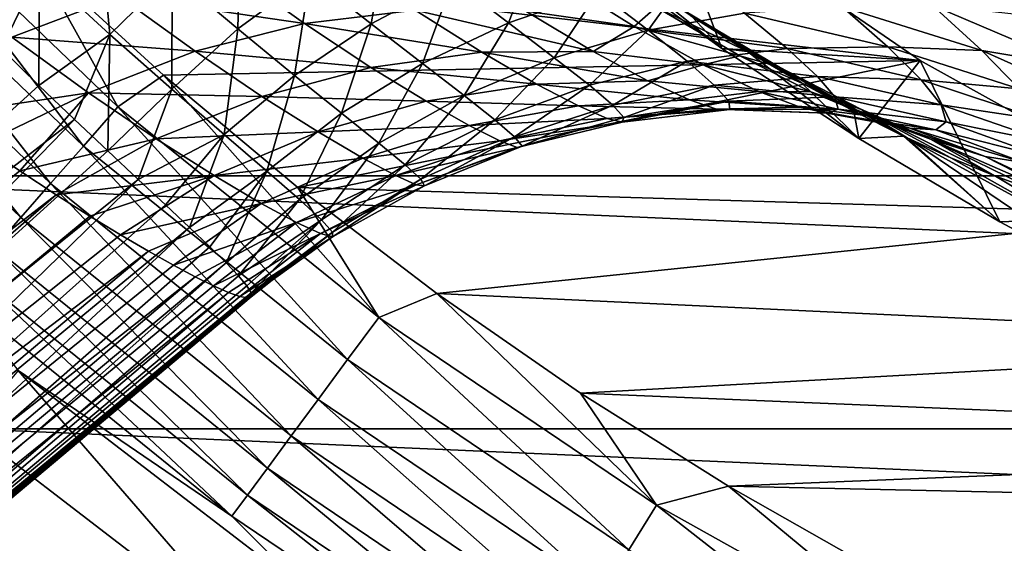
# Model space of a CAD drawing. Header units: metres. Extents: x -82 to 82, y -464 to 32.
# Tile 211 of 256: x -20.51 to -13.05, y -25.76 to -21.8. Entities that reach past the tile are written whole.
import ezdxf

# ---------------------------------------------------------------- set-up
doc = ezdxf.new("R2010")
doc.units = ezdxf.units.M
doc.layers.add('solid_K244121000C07', color=7, linetype='CONTINUOUS')

msp = doc.modelspace()

# ---------------------------------------------------------------- linework, layer by layer
at = {"layer": 'solid_K244121000C07'}
for points in [[(-21.885284, -20.975346, -285.132813), (-20.027609, -22.755783, -285.132813), (-21.59885, -20.700821, -285.033386)], [(-21.59885, -20.700821, -285.033386), (-19.765488, -22.457956, -285.033386), (-20.398069, -21.324915, -285)], [(-20.027609, -22.755783, -285.132813), (-19.765488, -22.457956, -285.033386), (-21.59885, -20.700821, -285.033386)], [(-13.687205, -22.105661, -285), (-15.668468, -20.748468, -285), (-20.398069, -21.324915, -285)], [(-15.668468, -20.748468, 15), (-15.190017, -22.015724, 15), (-16.195314, -21.287062, 15)], [(-15.668468, -20.748468, 15), (-13.687205, -22.105661, 15), (-15.190017, -22.015724, 15)], [(-13.687205, -22.105661, -285), (-13.687205, -22.105661, 15), (-15.668468, -20.748468, 15)], [(-13.687205, -22.105661, -285), (-15.668468, -20.748468, 15), (-15.668468, -20.748468, -285)], [(22.980894, -22.981041, -289), (-22.980894, -22.981041, -289), (-24.896374, -20.890676, -289)], [(24.896374, -20.890676, -289), (22.980894, -22.981041, -289), (-24.896374, -20.890676, -289)], [(-19.91445, -20.95623, 46.623322), (-20.359709, -21.418205, 46.71418), (-19.826048, -21.90904, 45.331295)], [(-19.3543, -21.448648, 45.253063), (-19.91445, -20.95623, 46.623322), (-19.826048, -21.90904, 45.331295)], [(-22.156181, -21.23498, -285.295593), (-20.275513, -23.037457, -285.295593), (-21.885284, -20.975346, -285.132813)], [(-20.275513, -23.037457, -285.295593), (-20.027609, -22.755783, -285.132813), (-21.885284, -20.975346, -285.132813)], [(-18.836254, -21.03545, 45.214035), (-19.3543, -21.448648, 45.253063), (-18.857401, -21.868082, 43.831245)], [(-18.309456, -21.464842, 43.796509), (-18.836254, -21.03545, 45.214035), (-18.857401, -21.868082, 43.831245)], [(-17.722229, -21.11957, 43.798088), (-18.309456, -21.464842, 43.796509), (-17.84832, -21.828638, 42.332443)], [(-17.229586, -21.50108, 42.329262), (-17.722229, -21.11957, 43.798088), (-17.84832, -21.828638, 42.332443)], [(-22.404293, -21.472775, -285.517365), (-20.502562, -23.295435, -285.517365), (-22.156181, -21.23498, -285.295593)], [(-20.502562, -23.295435, -285.517365), (-20.275513, -23.037457, -285.295593), (-22.156181, -21.23498, -285.295593)], [(-16.580252, -21.241039, 42.358883), (-17.229586, -21.50108, 42.329262), (-16.806759, -21.822731, 40.816711)], [(-16.126186, -21.587399, 40.832005), (-16.580252, -21.241039, 42.358883), (-16.806759, -21.822731, 40.816711)], [(-13.687205, -22.105661, -285), (-20.398069, -21.324915, -285), (-19.420483, -22.218868, -285)], [(-19.765488, -22.457956, -285.033386), (-19.420483, -22.218868, -285), (-20.398069, -21.324915, -285)], [(-15.851295, -21.484238, 18.511177), (-16.195314, -21.287062, 15), (-15.190017, -22.015724, 15)], [(-12.251274, -21.909708, 40.135399), (-13.395357, -21.328938, 41.48737), (-12.910851, -21.76379, 39.857235)], [(-12.251274, -21.909708, 40.135399), (-12.755536, -21.433262, 41.775078), (-13.395357, -21.328938, 41.48737)], [(-20.702681, -23.522816, -285.792206), (-20.502562, -23.295435, -285.517365), (-22.404293, -21.472775, -285.517365)], [(-19.755762, -21.620066, 24.716694), (-20.570295, -21.930252, 25.155844), (-21.207405, -21.431091, 23.982979)], [(-20.359709, -21.418205, 46.71418), (-20.943287, -21.725708, 47.315125), (-20.647919, -22.018764, 46.575665)], [(-20.359709, -21.418205, 46.71418), (-20.647919, -22.018764, 46.575665), (-20.364002, -22.295174, 45.797634)], [(-19.826048, -21.90904, 45.331295), (-20.359709, -21.418205, 46.71418), (-20.364002, -22.295174, 45.797634)], [(-19.3543, -21.448648, 45.253063), (-19.826048, -21.90904, 45.331295), (-19.358719, -22.323885, 43.901829)], [(-18.926769, -21.416666, 24.243486), (-18.35116, -21.827095, 25.580641), (-19.755762, -21.620066, 24.716694)], [(-18.857401, -21.868082, 43.831245), (-19.3543, -21.448648, 45.253063), (-19.358719, -22.323885, 43.901829)], [(-17.512754, -21.724928, 25.138208), (-18.35116, -21.827095, 25.580641), (-18.926769, -21.416666, 24.243486)], [(-18.309456, -21.464842, 43.796509), (-18.857401, -21.868082, 43.831245), (-18.428158, -22.219328, 42.368393)], [(-17.84832, -21.828638, 42.332443), (-18.309456, -21.464842, 43.796509), (-18.428158, -22.219328, 42.368393)], [(-16.464277, -21.467091, 22.684786), (-15.853369, -21.848433, 24.213369), (-16.67642, -21.732073, 24.680405)], [(-16.464277, -21.467091, 22.684786), (-15.68831, -21.703344, 22.142096), (-15.853369, -21.848433, 24.213369)], [(-15.425279, -21.427555, 40.876335), (-16.126186, -21.587399, 40.832005), (-15.748125, -21.877853, 39.262642)], [(-15.851295, -21.484238, 18.511177), (-15.190017, -22.015724, 15), (-15.418073, -21.773157, 19.309145)], [(-15.018164, -21.74876, 39.282818), (-15.425279, -21.427555, 40.876335), (-15.748125, -21.877853, 39.262642)], [(-17.229586, -21.50108, 42.329262), (-17.84832, -21.828638, 42.332443), (-17.45787, -22.130402, 40.830669)], [(-16.806759, -21.822731, 40.816711), (-17.229586, -21.50108, 42.329262), (-17.45787, -22.130402, 40.830669)], [(-19.755762, -21.620066, 24.716694), (-19.180395, -22.037205, 26.001766), (-20.570295, -21.930252, 25.155844)], [(-18.35116, -21.827095, 25.580641), (-19.180395, -22.037205, 26.001766), (-19.755762, -21.620066, 24.716694)], [(-16.126186, -21.587399, 40.832005), (-16.806759, -21.822731, 40.816711), (-16.459631, -22.086786, 39.268124)], [(-15.748125, -21.877853, 39.262642), (-16.126186, -21.587399, 40.832005), (-16.459631, -22.086786, 39.268124)], [(-15.853369, -21.848433, 24.213369), (-15.68831, -21.703344, 22.142096), (-15.054638, -22.072441, 23.743364)], [(-14.759474, -22.154491, 22.057987), (-15.054638, -22.072441, 23.743364), (-15.68831, -21.703344, 22.142096)], [(-15.472997, -21.730225, 20.461052), (-14.759474, -22.154491, 22.057987), (-15.68831, -21.703344, 22.142096)], [(-15.018164, -21.74876, 39.282818), (-13.931821, -22.004038, 37.658909), (-14.279533, -21.701237, 39.328377)], [(-13.220518, -22.031029, 37.945309), (-13.597553, -21.687048, 39.619125), (-14.279533, -21.701237, 39.328377)], [(-13.220518, -22.031029, 37.945309), (-14.279533, -21.701237, 39.328377), (-13.931821, -22.004038, 37.658909)], [(-12.510577, -22.149673, 38.167152), (-13.597553, -21.687048, 39.619125), (-13.220518, -22.031029, 37.945309)], [(-12.510577, -22.149673, 38.167152), (-12.910851, -21.76379, 39.857235), (-13.597553, -21.687048, 39.619125)], [(-17.512754, -21.724928, 25.138208), (-17.009251, -22.044777, 26.598839), (-18.35116, -21.827095, 25.580641)], [(-16.16609, -22.03805, 26.205799), (-17.009251, -22.044777, 26.598839), (-17.512754, -21.724928, 25.138208)], [(-16.67642, -21.732073, 24.680405), (-16.16609, -22.03805, 26.205799), (-17.512754, -21.724928, 25.138208)], [(-15.853369, -21.848433, 24.213369), (-16.16609, -22.03805, 26.205799), (-16.67642, -21.732073, 24.680405)], [(-14.695426, -22.015932, 37.647247), (-15.018164, -21.74876, 39.282818), (-15.748125, -21.877853, 39.262642)], [(-14.585852, -22.277037, 20.995684), (-14.759474, -22.154491, 22.057987), (-15.472997, -21.730225, 20.461052)], [(-14.995504, -22.03756, 20.137632), (-14.585852, -22.277037, 20.995684), (-15.472997, -21.730225, 20.461052)], [(-15.418073, -21.773157, 19.309145), (-14.995504, -22.03756, 20.137632), (-15.472997, -21.730225, 20.461052)], [(-15.418073, -21.773157, 19.309145), (-15.190017, -22.015724, 15), (-14.995504, -22.03756, 20.137632)], [(-14.695426, -22.015932, 37.647247), (-13.931821, -22.004038, 37.658909), (-15.018164, -21.74876, 39.282818)], [(-18.35116, -21.827095, 25.580641), (-17.849316, -22.158724, 26.981945), (-19.180395, -22.037205, 26.001766)], [(-17.84832, -21.828638, 42.332443), (-18.428158, -22.219328, 42.368393), (-18.070787, -22.506285, 40.873684)], [(-17.009251, -22.044777, 26.598839), (-17.849316, -22.158724, 26.981945), (-18.35116, -21.827095, 25.580641)], [(-17.45787, -22.130402, 40.830669), (-17.84832, -21.828638, 42.332443), (-18.070787, -22.506285, 40.873684)], [(-16.806759, -21.822731, 40.816711), (-17.45787, -22.130402, 40.830669), (-17.143141, -22.372757, 39.299191)], [(-16.459631, -22.086786, 39.268124), (-16.806759, -21.822731, 40.816711), (-17.143141, -22.372757, 39.299191)], [(-15.853369, -21.848433, 24.213369), (-15.331137, -22.138632, 25.808094), (-16.16609, -22.03805, 26.205799)], [(-15.853369, -21.848433, 24.213369), (-15.054638, -22.072441, 23.743364), (-15.331137, -22.138632, 25.808094)], [(-20.570295, -21.930252, 25.155844), (-19.989338, -22.352446, 26.395935), (-21.116858, -22.520109, 26.023726)], [(-19.180395, -22.037205, 26.001766), (-19.989338, -22.352446, 26.395935), (-20.570295, -21.930252, 25.155844)], [(-19.826048, -21.90904, 45.331295), (-20.364002, -22.295174, 45.797634), (-20.094843, -22.553175, 44.984451)], [(-19.826048, -21.90904, 45.331295), (-20.094843, -22.553175, 44.984451), (-19.842995, -22.791004, 44.139061)], [(-19.358719, -22.323885, 43.901829), (-19.826048, -21.90904, 45.331295), (-19.842995, -22.791004, 44.139061)], [(-18.857401, -21.868082, 43.831245), (-19.358719, -22.323885, 43.901829), (-18.961327, -22.667908, 42.43663)], [(-18.428158, -22.219328, 42.368393), (-18.857401, -21.868082, 43.831245), (-18.961327, -22.667908, 42.43663)], [(-15.748125, -21.877853, 39.262642), (-16.459631, -22.086786, 39.268124), (-16.194168, -22.294447, 37.690929)], [(-15.452927, -22.113169, 37.657967), (-15.748125, -21.877853, 39.262642), (-16.194168, -22.294447, 37.690929)], [(-14.695426, -22.015932, 37.647247), (-15.748125, -21.877853, 39.262642), (-15.452927, -22.113169, 37.657967)], [(-14.695426, -22.015932, 37.647247), (-13.679, -22.252199, 35.947926), (-13.931821, -22.004038, 37.658909)], [(-12.937138, -22.322561, 36.223587), (-13.931821, -22.004038, 37.658909), (-13.679, -22.252199, 35.947926)], [(-12.937138, -22.322561, 36.223587), (-13.220518, -22.031029, 37.945309), (-13.931821, -22.004038, 37.658909)], [(-20.364002, -22.295174, 45.797634), (-20.647919, -22.018764, 46.575665), (-23.73428, -25.363485, 48.607403)], [(-19.180395, -22.037205, 26.001766), (-18.67502, -22.378365, 27.349977), (-19.989338, -22.352446, 26.395935)], [(-17.849316, -22.158724, 26.981945), (-18.67502, -22.378365, 27.349977), (-19.180395, -22.037205, 26.001766)], [(-17.009251, -22.044777, 26.598839), (-16.59458, -22.285553, 28.114037), (-17.849316, -22.158724, 26.981945)], [(-16.16609, -22.03805, 26.205799), (-15.750134, -22.261009, 27.785002), (-17.009251, -22.044777, 26.598839)], [(-15.750134, -22.261009, 27.785002), (-16.59458, -22.285553, 28.114037), (-17.009251, -22.044777, 26.598839)], [(-15.331137, -22.138632, 25.808094), (-15.750134, -22.261009, 27.785002), (-16.16609, -22.03805, 26.205799)], [(-14.464861, -22.228073, 35.977009), (-14.695426, -22.015932, 37.647247), (-15.452927, -22.113169, 37.657967)], [(-15.331137, -22.138632, 25.808094), (-15.054638, -22.072441, 23.743364), (-14.515588, -22.345169, 25.41106)], [(-13.687205, -22.105661, 15), (-14.152489, -22.696592, 15), (-15.190017, -22.015724, 15)], [(-14.995504, -22.03756, 20.137632), (-15.190017, -22.015724, 15), (-14.152489, -22.696592, 15)], [(-14.133107, -22.477598, 23.72949), (-14.515588, -22.345169, 25.41106), (-15.054638, -22.072441, 23.743364)], [(-14.759474, -22.154491, 22.057987), (-14.133107, -22.477598, 23.72949), (-15.054638, -22.072441, 23.743364)], [(-14.995504, -22.03756, 20.137632), (-14.152489, -22.696592, 15), (-14.585852, -22.277037, 20.995684)], [(-14.464861, -22.228073, 35.977009), (-13.679, -22.252199, 35.947926), (-14.695426, -22.015932, 37.647247)], [(-12.204225, -22.484465, 36.423244), (-13.220518, -22.031029, 37.945309), (-12.937138, -22.322561, 36.223587)], [(-12.204225, -22.484465, 36.423244), (-12.510577, -22.149673, 38.167152), (-13.220518, -22.031029, 37.945309)], [(-13.687205, -22.105661, -285), (-19.420483, -22.218868, -285), (-18.40377, -23.068039, -285)], [(-11.58917, -23.274258, -285), (-13.687205, -22.105661, -285), (-18.40377, -23.068039, -285)], [(-17.45787, -22.130402, 40.830669), (-18.070787, -22.506285, 40.873684), (-17.78949, -22.731934, 39.355427)], [(-17.143141, -22.372757, 39.299191), (-17.45787, -22.130402, 40.830669), (-17.78949, -22.731934, 39.355427)], [(-16.459631, -22.086786, 39.268124), (-17.143141, -22.372757, 39.299191), (-16.90921, -22.557337, 37.745693)], [(-16.194168, -22.294447, 37.690929), (-16.459631, -22.086786, 39.268124), (-16.90921, -22.557337, 37.745693)], [(-15.452927, -22.113169, 37.657967), (-16.194168, -22.294447, 37.690929), (-16.016304, -22.445799, 36.092785)], [(-15.24746, -22.292896, 36.025509), (-15.452927, -22.113169, 37.657967), (-16.016304, -22.445799, 36.092785)], [(-15.331137, -22.138632, 25.808094), (-14.909294, -22.341385, 27.455662), (-15.750134, -22.261009, 27.785002)], [(-14.464861, -22.228073, 35.977009), (-15.452927, -22.113169, 37.657967), (-15.24746, -22.292896, 36.025509)], [(-15.331137, -22.138632, 25.808094), (-14.515588, -22.345169, 25.41106), (-14.909294, -22.341385, 27.455662)], [(-13.786172, -22.693581, 22.865606), (-14.133107, -22.477598, 23.72949), (-14.759474, -22.154491, 22.057987)], [(-13.813323, -22.680622, 22.797041), (-13.786172, -22.693581, 22.865606), (-14.759474, -22.154491, 22.057987)], [(-14.190949, -22.491533, 21.882595), (-13.813323, -22.680622, 22.797041), (-14.759474, -22.154491, 22.057987)], [(-14.585852, -22.277037, 20.995684), (-14.190949, -22.491533, 21.882595), (-14.759474, -22.154491, 22.057987)], [(-13.687205, -22.105661, 15), (-13.083703, -23.329062, 15), (-14.152489, -22.696592, 15)], [(-13.687205, -22.105661, 15), (-11.58917, -23.274258, 15), (-13.083703, -23.329062, 15)], [(-11.58917, -23.274258, -285), (-11.58917, -23.274258, 15), (-13.687205, -22.105661, 15)], [(-11.58917, -23.274258, -285), (-13.687205, -22.105661, 15), (-13.687205, -22.105661, -285)], [(-19.765488, -22.457956, -285.033386), (-17.789715, -24.053282, -285.033386), (-19.420483, -22.218868, -285)], [(-17.789715, -24.053282, -285.033386), (-18.40377, -23.068039, -285), (-19.420483, -22.218868, -285)], [(-18.428158, -22.219328, 42.368393), (-18.961327, -22.667908, 42.43663), (-18.637295, -22.945341, 40.945183)], [(-17.849316, -22.158724, 26.981945), (-17.431309, -22.414688, 28.438353), (-18.67502, -22.378365, 27.349977)], [(-18.070787, -22.506285, 40.873684), (-18.428158, -22.219328, 42.368393), (-18.637295, -22.945341, 40.945183)], [(-16.59458, -22.285553, 28.114037), (-17.431309, -22.414688, 28.438353), (-17.849316, -22.158724, 26.981945)], [(-14.333952, -22.382849, 34.280537), (-14.464861, -22.228073, 35.977009), (-15.24746, -22.292896, 36.025509)], [(-14.464861, -22.228073, 35.977009), (-13.529487, -22.442724, 34.203892), (-13.679, -22.252199, 35.947926)], [(-14.333952, -22.382849, 34.280537), (-13.529487, -22.442724, 34.203892), (-14.464861, -22.228073, 35.977009)], [(-20.094843, -22.553175, 44.984451), (-20.364002, -22.295174, 45.797634), (-23.73428, -25.363485, 48.607403)], [(-16.59458, -22.285553, 28.114037), (-16.276461, -22.451191, 29.6721), (-17.431309, -22.414688, 28.438353)], [(-16.194168, -22.294447, 37.690929), (-16.90921, -22.557337, 37.745693), (-16.761082, -22.684734, 36.177933)], [(-16.016304, -22.445799, 36.092785), (-16.194168, -22.294447, 37.690929), (-16.761082, -22.684734, 36.177933)], [(-15.750134, -22.261009, 27.785002), (-15.436547, -22.405306, 29.404835), (-16.59458, -22.285553, 28.114037)], [(-15.436547, -22.405306, 29.404835), (-16.276461, -22.451191, 29.6721), (-16.59458, -22.285553, 28.114037)], [(-15.24746, -22.292896, 36.025509), (-16.016304, -22.445799, 36.092785), (-15.931621, -22.539782, 34.482006)], [(-15.138258, -22.415346, 34.373657), (-15.24746, -22.292896, 36.025509), (-15.931621, -22.539782, 34.482006)], [(-14.909294, -22.341385, 27.455662), (-15.436547, -22.405306, 29.404835), (-15.750134, -22.261009, 27.785002)], [(-14.333952, -22.382849, 34.280537), (-15.24746, -22.292896, 36.025509), (-15.138258, -22.415346, 34.373657)], [(-14.585852, -22.277037, 20.995684), (-14.152489, -22.696592, 15), (-14.190949, -22.491533, 21.882595)], [(-12.756407, -22.558372, 34.461811), (-13.679, -22.252199, 35.947926), (-13.529487, -22.442724, 34.203892)], [(-12.756407, -22.558372, 34.461811), (-12.937138, -22.322561, 36.223587), (-13.679, -22.252199, 35.947926)], [(-19.989338, -22.352446, 26.395935), (-20.803886, -22.742153, 26.675653), (-21.116858, -22.520109, 26.023726)], [(-19.989338, -22.352446, 26.395935), (-20.509184, -22.943211, 27.345444), (-20.803886, -22.742153, 26.675653)], [(-19.989338, -22.352446, 26.395935), (-19.475292, -22.700758, 27.697996), (-20.509184, -22.943211, 27.345444)], [(-18.67502, -22.378365, 27.349977), (-19.475292, -22.700758, 27.697996), (-19.989338, -22.352446, 26.395935)], [(-19.358719, -22.323885, 43.901829), (-19.842995, -22.791004, 44.139061), (-19.612076, -23.007345, 43.267174)], [(-18.961327, -22.667908, 42.43663), (-19.358719, -22.323885, 43.901829), (-19.612076, -23.007345, 43.267174)], [(-18.67502, -22.378365, 27.349977), (-18.249098, -22.646687, 28.753601), (-19.475292, -22.700758, 27.697996)], [(-17.431309, -22.414688, 28.438353), (-18.249098, -22.646687, 28.753601), (-18.67502, -22.378365, 27.349977)], [(-17.143141, -22.372757, 39.299191), (-17.78949, -22.731934, 39.355427), (-17.588465, -22.898315, 37.821522)], [(-16.90921, -22.557337, 37.745693), (-17.143141, -22.372757, 39.299191), (-17.588465, -22.898315, 37.821522)], [(-14.909294, -22.341385, 27.455662), (-14.59606, -22.461546, 29.141413), (-15.436547, -22.405306, 29.404835)], [(-14.909294, -22.341385, 27.455662), (-14.515588, -22.345169, 25.41106), (-14.083331, -22.525597, 27.130432)], [(-14.909294, -22.341385, 27.455662), (-14.083331, -22.525597, 27.130432), (-14.59606, -22.461546, 29.141413)], [(-13.608299, -22.70261, 25.46163), (-14.083331, -22.525597, 27.130432), (-14.515588, -22.345169, 25.41106)], [(-14.133107, -22.477598, 23.72949), (-13.608299, -22.70261, 25.46163), (-14.515588, -22.345169, 25.41106)], [(-17.431309, -22.414688, 28.438353), (-17.104536, -22.598591, 29.939621), (-18.249098, -22.646687, 28.753601)], [(-16.276461, -22.451191, 29.6721), (-17.104536, -22.598591, 29.939621), (-17.431309, -22.414688, 28.438353)], [(-16.276461, -22.451191, 29.6721), (-16.059412, -22.545986, 31.260754), (-17.104536, -22.598591, 29.939621)], [(-16.016304, -22.445799, 36.092785), (-16.761082, -22.684734, 36.177933), (-16.703402, -22.75449, 34.60413)], [(-15.931621, -22.539782, 34.482006), (-16.016304, -22.445799, 36.092785), (-16.703402, -22.75449, 34.60413)], [(-15.436547, -22.405306, 29.404835), (-15.229804, -22.47584, 31.051624), (-16.276461, -22.451191, 29.6721)], [(-15.229804, -22.47584, 31.051624), (-16.059412, -22.545986, 31.260754), (-16.276461, -22.451191, 29.6721)], [(-15.138258, -22.415346, 34.373657), (-15.931621, -22.539782, 34.482006), (-15.94488, -22.574224, 32.867867)], [(-15.130994, -22.477633, 32.712021), (-15.138258, -22.415346, 34.373657), (-15.94488, -22.574224, 32.867867)], [(-14.59606, -22.461546, 29.141413), (-15.229804, -22.47584, 31.051624), (-15.436547, -22.405306, 29.404835)], [(-14.309288, -22.476629, 32.567757), (-14.333952, -22.382849, 34.280537), (-15.138258, -22.415346, 34.373657)], [(-14.309288, -22.476629, 32.567757), (-15.138258, -22.415346, 34.373657), (-15.130994, -22.477633, 32.712021)], [(-14.333952, -22.382849, 34.280537), (-13.490779, -22.571226, 32.437004), (-13.529487, -22.442724, 34.203892)], [(-14.309288, -22.476629, 32.567757), (-13.490779, -22.571226, 32.437004), (-14.333952, -22.382849, 34.280537)], [(-12.68656, -22.733763, 32.669621), (-13.529487, -22.442724, 34.203892), (-13.490779, -22.571226, 32.437004)], [(-12.68656, -22.733763, 32.669621), (-12.756407, -22.558372, 34.461811), (-13.529487, -22.442724, 34.203892)], [(-20.027609, -22.755783, -285.132813), (-18.025635, -24.372267, -285.132813), (-19.765488, -22.457956, -285.033386)], [(-18.025635, -24.372267, -285.132813), (-17.789715, -24.053282, -285.033386), (-19.765488, -22.457956, -285.033386)], [(-18.070787, -22.506285, 40.873684), (-18.637295, -22.945341, 40.945183), (-18.390009, -23.159504, 39.436077)], [(-17.78949, -22.731934, 39.355427), (-18.070787, -22.506285, 40.873684), (-18.390009, -23.159504, 39.436077)], [(-15.229804, -22.47584, 31.051624), (-15.130994, -22.477633, 32.712021), (-16.059412, -22.545986, 31.260754)], [(-15.130994, -22.477633, 32.712021), (-15.94488, -22.574224, 32.867867), (-16.059412, -22.545986, 31.260754)], [(-14.59606, -22.461546, 29.141413), (-14.395824, -22.504692, 30.850288), (-15.229804, -22.47584, 31.051624)], [(-14.395824, -22.504692, 30.850288), (-15.130994, -22.477633, 32.712021), (-15.229804, -22.47584, 31.051624)], [(-14.395824, -22.504692, 30.850288), (-14.309288, -22.476629, 32.567757), (-15.130994, -22.477633, 32.712021)], [(-14.59606, -22.461546, 29.141413), (-14.083331, -22.525597, 27.130432), (-13.766266, -22.619154, 28.885363)], [(-14.59606, -22.461546, 29.141413), (-13.766266, -22.619154, 28.885363), (-14.395824, -22.504692, 30.850288)], [(-14.395824, -22.504692, 30.850288), (-13.568654, -22.632153, 30.659445), (-14.309288, -22.476629, 32.567757)], [(-14.395824, -22.504692, 30.850288), (-13.766266, -22.619154, 28.885363), (-13.568654, -22.632153, 30.659445)], [(-14.309288, -22.476629, 32.567757), (-13.568654, -22.632153, 30.659445), (-13.490779, -22.571226, 32.437004)], [(-14.190949, -22.491533, 21.882595), (-14.152489, -22.696592, 15), (-13.813323, -22.680622, 22.797041)], [(-13.117653, -22.982553, 24.70417), (-13.608299, -22.70261, 25.46163), (-14.133107, -22.477598, 23.72949)], [(-13.455003, -22.844246, 23.737862), (-13.117653, -22.982553, 24.70417), (-14.133107, -22.477598, 23.72949)], [(-13.786172, -22.693581, 22.865606), (-13.455003, -22.844246, 23.737862), (-14.133107, -22.477598, 23.72949)], [(-13.196161, -22.83428, 27.238493), (-13.766266, -22.619154, 28.885363), (-14.083331, -22.525597, 27.130432)], [(-13.608299, -22.70261, 25.46163), (-13.196161, -22.83428, 27.238493), (-14.083331, -22.525597, 27.130432)], [(-20.094843, -22.553175, 44.984451), (-23.73428, -25.363485, 48.607403), (-23.895941, -26.46043, 47.423553)], [(-19.842995, -22.791004, 44.139061), (-20.094843, -22.553175, 44.984451), (-23.895941, -26.46043, 47.423553)], [(-17.104536, -22.598591, 29.939621), (-17.909672, -22.84553, 30.203812), (-18.249098, -22.646687, 28.753601)], [(-17.104536, -22.598591, 29.939621), (-16.873524, -22.714193, 31.474873), (-17.909672, -22.84553, 30.203812)], [(-16.90921, -22.557337, 37.745693), (-17.588465, -22.898315, 37.821522), (-17.471807, -23.006502, 36.279812)], [(-16.761082, -22.684734, 36.177933), (-16.90921, -22.557337, 37.745693), (-17.471807, -23.006502, 36.279812)], [(-16.059412, -22.545986, 31.260754), (-16.873524, -22.714193, 31.474873), (-17.104536, -22.598591, 29.939621)], [(-16.059412, -22.545986, 31.260754), (-15.94488, -22.574224, 32.867867), (-16.873524, -22.714193, 31.474873)], [(-15.94488, -22.574224, 32.867867), (-16.74003, -22.765112, 33.033199), (-16.873524, -22.714193, 31.474873)], [(-15.931621, -22.539782, 34.482006), (-16.703402, -22.75449, 34.60413), (-16.74003, -22.765112, 33.033199)], [(-15.94488, -22.574224, 32.867867), (-15.931621, -22.539782, 34.482006), (-16.74003, -22.765112, 33.033199)], [(-12.734284, -22.842804, 30.858763), (-13.490779, -22.571226, 32.437004), (-13.568654, -22.632153, 30.659445)], [(-12.734284, -22.842804, 30.858763), (-12.68656, -22.733763, 32.669621), (-13.490779, -22.571226, 32.437004)], [(-18.961327, -22.667908, 42.43663), (-19.612076, -23.007345, 43.267174), (-19.404795, -23.201086, 42.373905)], [(-18.249098, -22.646687, 28.753601), (-19.036982, -22.978439, 29.05555), (-19.475292, -22.700758, 27.697996)], [(-18.961327, -22.667908, 42.43663), (-19.404795, -23.201086, 42.373905), (-19.22304, -23.37122, 41.463787)], [(-18.637295, -22.945341, 40.945183), (-18.961327, -22.667908, 42.43663), (-19.22304, -23.37122, 41.463787)], [(-18.249098, -22.646687, 28.753601), (-17.909672, -22.84553, 30.203812), (-19.036982, -22.978439, 29.05555)], [(-12.903833, -22.8787, 29.043144), (-13.568654, -22.632153, 30.659445), (-13.766266, -22.619154, 28.885363)], [(-13.196161, -22.83428, 27.238493), (-12.903833, -22.8787, 29.043144), (-13.766266, -22.619154, 28.885363)], [(-12.903833, -22.8787, 29.043144), (-12.734284, -22.842804, 30.858763), (-13.568654, -22.632153, 30.659445)], [(-20.803886, -22.742153, 26.675653), (-20.509184, -22.943211, 27.345444), (-30.54464, -31.078056, 35.910748)], [(-19.475292, -22.700758, 27.697996), (-20.233887, -23.124184, 28.033537), (-20.509184, -22.943211, 27.345444)], [(-19.475292, -22.700758, 27.697996), (-19.036982, -22.978439, 29.05555), (-20.233887, -23.124184, 28.033537)], [(-17.78949, -22.731934, 39.355427), (-18.390009, -23.159504, 39.436077), (-18.222822, -23.312811, 37.9174)], [(-17.588465, -22.898315, 37.821522), (-17.78949, -22.731934, 39.355427), (-18.222822, -23.312811, 37.9174)], [(-16.873524, -22.714193, 31.474873), (-17.661222, -22.978207, 31.691111), (-17.909672, -22.84553, 30.203812)], [(-16.873524, -22.714193, 31.474873), (-16.74003, -22.765112, 33.033199), (-17.661222, -22.978207, 31.691111)], [(-16.761082, -22.684734, 36.177933), (-17.471807, -23.006502, 36.279812), (-17.443249, -23.056593, 34.738396)], [(-16.703402, -22.75449, 34.60413), (-16.761082, -22.684734, 36.177933), (-17.443249, -23.056593, 34.738396)], [(-13.813323, -22.680622, 22.797041), (-14.152489, -22.696592, 15), (-13.083703, -23.329062, 15)], [(-13.813323, -22.680622, 22.797041), (-13.083703, -23.329062, 15), (-13.786172, -22.693581, 22.865606)], [(-13.786172, -22.693581, 22.865606), (-13.083703, -23.329062, 15), (-11.986454, -23.911346, 15)], [(-11.669401, -23.85121, 22.866484), (-13.786172, -22.693581, 22.865606), (-11.986454, -23.911346, 15)], [(-11.669401, -23.85121, 22.866484), (-13.455003, -22.844246, 23.737862), (-13.786172, -22.693581, 22.865606)], [(-12.5143, -23.182865, 26.707355), (-13.196161, -22.83428, 27.238493), (-13.608299, -22.70261, 25.46163)], [(-12.80353, -23.095383, 25.694401), (-12.5143, -23.182865, 26.707355), (-13.608299, -22.70261, 25.46163)], [(-13.117653, -22.982553, 24.70417), (-12.80353, -23.095383, 25.694401), (-13.608299, -22.70261, 25.46163)], [(-19.612076, -23.007345, 43.267174), (-19.842995, -22.791004, 44.139061), (-23.895941, -26.46043, 47.423553)], [(-20.275513, -23.037457, -285.295593), (-18.248756, -24.673948, -285.295593), (-20.027609, -22.755783, -285.132813)], [(-18.248756, -24.673948, -285.295593), (-18.025635, -24.372267, -285.132813), (-20.027609, -22.755783, -285.132813)], [(-16.74003, -22.765112, 33.033199), (-17.505785, -23.047737, 33.205807), (-17.661222, -22.978207, 31.691111)], [(-16.703402, -22.75449, 34.60413), (-17.443249, -23.056593, 34.738396), (-17.505785, -23.047737, 33.205807)], [(-16.74003, -22.765112, 33.033199), (-16.703402, -22.75449, 34.60413), (-17.505785, -23.047737, 33.205807)], [(-17.909672, -22.84553, 30.203812), (-18.681068, -23.188698, 30.461124), (-19.036982, -22.978439, 29.05555)], [(-17.909672, -22.84553, 30.203812), (-17.661222, -22.978207, 31.691111), (-18.681068, -23.188698, 30.461124)], [(-17.588465, -22.898315, 37.821522), (-18.222822, -23.312811, 37.9174), (-18.13895, -23.406786, 36.397057)], [(-17.471807, -23.006502, 36.279812), (-17.588465, -22.898315, 37.821522), (-18.13895, -23.406786, 36.397057)], [(-11.669401, -23.85121, 22.866484), (-13.117653, -22.982553, 24.70417), (-13.455003, -22.844246, 23.737862)], [(-12.378225, -23.21748, 27.226679), (-12.903833, -22.8787, 29.043144), (-13.196161, -22.83428, 27.238493)], [(-12.5143, -23.182865, 26.707355), (-12.378225, -23.21748, 27.226679), (-13.196161, -22.83428, 27.238493)], [(-20.509184, -22.943211, 27.345444), (-20.233887, -23.124184, 28.033537), (-30.54464, -31.078056, 35.910748)], [(-18.637295, -22.945341, 40.945183), (-19.22304, -23.37122, 41.463787), (-19.069529, -23.51755, 40.543995)], [(-18.637295, -22.945341, 40.945183), (-19.069529, -23.51755, 40.543995), (-18.945484, -23.639885, 39.619595)], [(-18.390009, -23.159504, 39.436077), (-18.637295, -22.945341, 40.945183), (-18.945484, -23.639885, 39.619595)], [(-19.612076, -23.007345, 43.267174), (-23.895941, -26.46043, 47.423553), (-24.187801, -27.464521, 46.182499)], [(-19.404795, -23.201086, 42.373905), (-19.612076, -23.007345, 43.267174), (-24.187801, -27.464521, 46.182499)], [(20.890518, -24.896505, -289), (-20.890518, -24.896505, -289), (-22.980894, -22.981041, -289)], [(22.980894, -22.981041, -289), (20.890518, -24.896505, -289), (-22.980894, -22.981041, -289)], [(-20.502562, -23.295435, -285.517365), (-18.45311, -24.950253, -285.517365), (-20.275513, -23.037457, -285.295593)], [(-18.45311, -24.950253, -285.517365), (-18.248756, -24.673948, -285.295593), (-20.275513, -23.037457, -285.295593)], [(-19.036982, -22.978439, 29.05555), (-19.978918, -23.28566, 28.740143), (-20.233887, -23.124184, 28.033537)], [(-19.036982, -22.978439, 29.05555), (-19.745237, -23.428049, 29.465265), (-19.978918, -23.28566, 28.740143)], [(-19.036982, -22.978439, 29.05555), (-18.681068, -23.188698, 30.461124), (-19.745237, -23.428049, 29.465265)], [(-17.661222, -22.978207, 31.691111), (-18.411945, -23.33449, 31.906563), (-18.681068, -23.188698, 30.461124)], [(-17.661222, -22.978207, 31.691111), (-17.505785, -23.047737, 33.205807), (-18.411945, -23.33449, 31.906563)], [(-17.505785, -23.047737, 33.205807), (-18.231874, -23.418314, 33.383369), (-18.411945, -23.33449, 31.906563)], [(-17.505785, -23.047737, 33.205807), (-17.443249, -23.056593, 34.738396), (-18.231874, -23.418314, 33.383369)], [(-17.471807, -23.006502, 36.279812), (-18.13895, -23.406786, 36.397057), (-18.141245, -23.442041, 34.882996)], [(-17.443249, -23.056593, 34.738396), (-17.471807, -23.006502, 36.279812), (-18.141245, -23.442041, 34.882996)], [(-11.669401, -23.85121, 22.866484), (-12.80353, -23.095383, 25.694401), (-13.117653, -22.982553, 24.70417)], [(-20.233887, -23.124184, 28.033537), (-29.436289, -31.109335, 37.094601), (-30.54464, -31.078056, 35.910748)], [(-20.233887, -23.124184, 28.033537), (-19.978918, -23.28566, 28.740143), (-29.436289, -31.109335, 37.094601)], [(-11.58917, -23.274258, -285), (-18.40377, -23.068039, -285), (-17.349979, -23.870724, -285)], [(-17.789715, -24.053282, -285.033386), (-17.349979, -23.870724, -285), (-18.40377, -23.068039, -285)], [(-17.443249, -23.056593, 34.738396), (-18.141245, -23.442041, 34.882996), (-18.231874, -23.418314, 33.383369)], [(-18.681068, -23.188698, 30.461124), (-19.533739, -23.551895, 30.209743), (-19.745237, -23.428049, 29.465265)], [(-18.681068, -23.188698, 30.461124), (-19.345329, -23.657351, 30.973812), (-19.533739, -23.551895, 30.209743)], [(-18.681068, -23.188698, 30.461124), (-18.411945, -23.33449, 31.906563), (-19.345329, -23.657351, 30.973812)], [(-18.390009, -23.159504, 39.436077), (-18.945484, -23.639885, 39.619595), (-18.851589, -23.738232, 38.69529)], [(-18.222822, -23.312811, 37.9174), (-18.390009, -23.159504, 39.436077), (-18.851589, -23.738232, 38.69529)], [(-19.22304, -23.37122, 41.463787), (-19.404795, -23.201086, 42.373905), (-24.187801, -27.464521, 46.182499)], [(-9.39226, -24.244284, -285), (-11.58917, -23.274258, -285), (-17.349979, -23.870724, -285)], [(-11.58917, -23.274258, 15), (-11.986454, -23.911346, 15), (-13.083703, -23.329062, 15)], [(-19.978918, -23.28566, 28.740143), (-19.745237, -23.428049, 29.465265), (-29.436289, -31.109335, 37.094601)], [(-20.702681, -23.522816, -285.792206), (-18.633226, -25.193785, -285.792206), (-20.502562, -23.295435, -285.517365)], [(-18.633226, -25.193785, -285.792206), (-18.45311, -24.950253, -285.517365), (-20.502562, -23.295435, -285.517365)], [(-18.411945, -23.33449, 31.906563), (-19.181013, -23.744457, 31.757549), (-19.345329, -23.657351, 30.973812)], [(-18.411945, -23.33449, 31.906563), (-19.041729, -23.813183, 32.561581), (-19.181013, -23.744457, 31.757549)], [(-18.411945, -23.33449, 31.906563), (-18.231874, -23.418314, 33.383369), (-19.041729, -23.813183, 32.561581)], [(-18.222822, -23.312811, 37.9174), (-18.851589, -23.738232, 38.69529), (-18.788872, -23.81336, 37.776997)], [(-18.222822, -23.312811, 37.9174), (-18.788872, -23.81336, 37.776997), (-18.757069, -23.865744, 36.868149)], [(-18.13895, -23.406786, 36.397057), (-18.222822, -23.312811, 37.9174), (-18.757069, -23.865744, 36.868149)], [(-19.22304, -23.37122, 41.463787), (-24.187801, -27.464521, 46.182499), (-24.606373, -28.363791, 44.899044)], [(-19.069529, -23.51755, 40.543995), (-19.22304, -23.37122, 41.463787), (-24.606373, -28.363791, 44.899044)], [(-18.231874, -23.418314, 33.383369), (-18.928505, -23.86319, 33.385609), (-19.041729, -23.813183, 32.561581)], [(-18.231874, -23.418314, 33.383369), (-18.842474, -23.894108, 34.229267), (-18.928505, -23.86319, 33.385609)], [(-18.231874, -23.418314, 33.383369), (-18.141245, -23.442041, 34.882996), (-18.842474, -23.894108, 34.229267)], [(-18.13895, -23.406786, 36.397057), (-18.755754, -23.896051, 35.972111), (-18.784565, -23.9053, 35.091961)], [(-18.141245, -23.442041, 34.882996), (-18.13895, -23.406786, 36.397057), (-18.784565, -23.9053, 35.091961)], [(-18.13895, -23.406786, 36.397057), (-18.757069, -23.865744, 36.868149), (-18.755754, -23.896051, 35.972111)], [(-19.745237, -23.428049, 29.465265), (-19.533739, -23.551895, 30.209743), (-29.436289, -31.109335, 37.094601)], [(-18.141245, -23.442041, 34.882996), (-18.784565, -23.9053, 35.091961), (-18.842474, -23.894108, 34.229267)], [(-19.533739, -23.551895, 30.209743), (-28.39677, -30.996267, 38.335655), (-29.436289, -31.109335, 37.094601)], [(-19.533739, -23.551895, 30.209743), (-19.345329, -23.657351, 30.973812), (-28.39677, -30.996267, 38.335655)], [(-18.945484, -23.639885, 39.619595), (-19.069529, -23.51755, 40.543995), (-24.606373, -28.363791, 44.899044)], [(-20.870514, -23.713509, -286.112762), (-18.784281, -25.398024, -286.112762), (-20.702681, -23.522816, -285.792206)], [(-18.784281, -25.398024, -286.112762), (-18.633226, -25.193785, -285.792206), (-20.702681, -23.522816, -285.792206)], [(-18.945484, -23.639885, 39.619595), (-24.606373, -28.363791, 44.899044), (-25.147392, -29.149137, 43.586212)], [(-18.851589, -23.738232, 38.69529), (-18.945484, -23.639885, 39.619595), (-25.147392, -29.149137, 43.586212)], [(-19.345329, -23.657351, 30.973812), (-19.181013, -23.744457, 31.757549), (-28.39677, -30.996267, 38.335655)], [(-21.001566, -23.862413, -286.470459), (-18.902233, -25.557507, -286.470459), (-20.870514, -23.713509, -286.112762)], [(-18.902233, -25.557507, -286.470459), (-18.784281, -25.398024, -286.112762), (-20.870514, -23.713509, -286.112762)], [(-19.181013, -23.744457, 31.757549), (-27.43848, -30.74021, 39.619106), (-28.39677, -30.996267, 38.335655)], [(-19.181013, -23.744457, 31.757549), (-19.041729, -23.813183, 32.561581), (-27.43848, -30.74021, 39.619106)], [(-18.788872, -23.81336, 37.776997), (-18.851589, -23.738232, 38.69529), (-25.147392, -29.149137, 43.586212)], [(-19.041729, -23.813183, 32.561581), (-18.928505, -23.86319, 33.385609), (-27.43848, -30.74021, 39.619106)], [(-18.928505, -23.86319, 33.385609), (-26.571117, -30.343784, 40.931942), (-27.43848, -30.74021, 39.619106)], [(-18.928505, -23.86319, 33.385609), (-18.842474, -23.894108, 34.229267), (-26.571117, -30.343784, 40.931942)], [(-18.757069, -23.865744, 36.868149), (-25.147392, -29.149137, 43.586212), (-25.804684, -29.811497, 42.259075)], [(-18.755754, -23.896051, 35.972111), (-18.757069, -23.865744, 36.868149), (-25.804684, -29.811497, 42.259075)], [(-18.757069, -23.865744, 36.868149), (-18.788872, -23.81336, 37.776997), (-25.147392, -29.149137, 43.586212)], [(-21.001566, -23.862413, -286.470459), (-20.520803, -24.455738, -286.852966), (-18.902233, -25.557507, -286.470459)], [(-17.789715, -24.053282, -285.033386), (-15.685766, -25.475304, -285.033386), (-17.349979, -23.870724, -285)], [(-9.39226, -24.244284, -285), (-17.349979, -23.870724, -285), (-16.261223, -24.625309, -285)], [(-15.685766, -25.475304, -285.033386), (-16.261223, -24.625309, -285), (-17.349979, -23.870724, -285)], [(-18.842474, -23.894108, 34.229267), (-18.784565, -23.9053, 35.091961), (-26.571117, -30.343784, 40.931942)], [(-18.784565, -23.9053, 35.091961), (-25.804684, -29.811497, 42.259075), (-26.571117, -30.343784, 40.931942)], [(-18.784565, -23.9053, 35.091961), (-18.755754, -23.896051, 35.972111), (-25.804684, -29.811497, 42.259075)], [(-18.025635, -24.372267, -285.132813), (-15.893784, -25.813145, -285.132813), (-17.789715, -24.053282, -285.033386)], [(-15.893784, -25.813145, -285.132813), (-15.685766, -25.475304, -285.033386), (-17.789715, -24.053282, -285.033386)], [(-7.115219, -25.007469, -285), (-9.39226, -24.244284, -285), (-16.261223, -24.625309, -285)], [(-18.248756, -24.673948, -285.295593), (-16.090519, -26.132662, -285.295593), (-18.025635, -24.372267, -285.132813)], [(-16.090519, -26.132662, -285.295593), (-15.893784, -25.813145, -285.132813), (-18.025635, -24.372267, -285.132813)], [(-20.520803, -24.455738, -286.852966), (-20.890518, -24.896505, -289), (-18.641155, -26.622492, -289)], [(-18.311256, -26.151182, -286.852966), (-20.520803, -24.455738, -286.852966), (-18.641155, -26.622492, -289)], [(-18.902233, -25.557507, -286.470459), (-20.520803, -24.455738, -286.852966), (-18.311256, -26.151182, -286.852966)], [(-18.45311, -24.950253, -285.517365), (-16.270704, -26.425303, -285.517365), (-18.248756, -24.673948, -285.295593)], [(-16.270704, -26.425303, -285.517365), (-16.090519, -26.132662, -285.295593), (-18.248756, -24.673948, -285.295593)], [(-7.115219, -25.007469, -285), (-16.261223, -24.625309, -285), (-15.139697, -25.330275, -285)], [(-15.685766, -25.475304, -285.033386), (-15.139697, -25.330275, -285), (-16.261223, -24.625309, -285)], [(18.641155, -26.622492, -289), (-18.641155, -26.622492, -289), (-20.890518, -24.896505, -289)], [(20.890518, -24.896505, -289), (18.641155, -26.622492, -289), (-20.890518, -24.896505, -289)], [(-18.633226, -25.193785, -285.792206), (-16.429518, -26.683231, -285.792206), (-18.45311, -24.950253, -285.517365)], [(-16.429518, -26.683231, -285.792206), (-16.270704, -26.425303, -285.517365), (-18.45311, -24.950253, -285.517365)], [(-4.777474, -25.557301, -285), (-7.115219, -25.007469, -285), (-15.139697, -25.330275, -285)], [(-18.784281, -25.398024, -286.112762), (-16.562708, -26.899546, -286.112762), (-18.633226, -25.193785, -285.792206)], [(-16.562708, -26.899546, -286.112762), (-16.429518, -26.683231, -285.792206), (-18.633226, -25.193785, -285.792206)], [(-15.685766, -25.475304, -285.033386), (-13.468801, -26.713774, -285.033386), (-15.139697, -25.330275, -285)], [(-4.777474, -25.557301, -285), (-15.139697, -25.330275, -285), (-13.987663, -25.984198, -285)], [(-13.468801, -26.713774, -285.033386), (-13.987663, -25.984198, -285), (-15.139697, -25.330275, -285)], [(-18.902233, -25.557507, -286.470459), (-16.66671, -27.068457, -286.470459), (-18.784281, -25.398024, -286.112762)], [(-16.66671, -27.068457, -286.470459), (-16.562708, -26.899546, -286.112762), (-18.784281, -25.398024, -286.112762)], [(-15.893784, -25.813145, -285.132813), (-13.647419, -27.068041, -285.132813), (-15.685766, -25.475304, -285.033386)], [(-13.647419, -27.068041, -285.132813), (-13.468801, -26.713774, -285.033386), (-15.685766, -25.475304, -285.033386)], [(-18.902233, -25.557507, -286.470459), (-18.311256, -26.151182, -286.852966), (-16.66671, -27.068457, -286.470459)], [(-2.398971, -25.889086, -285), (-4.777474, -25.557301, -285), (-13.987663, -25.984198, -285)]]:
    msp.add_3dface(points, dxfattribs=at)

doc.saveas('drawing.dxf')
